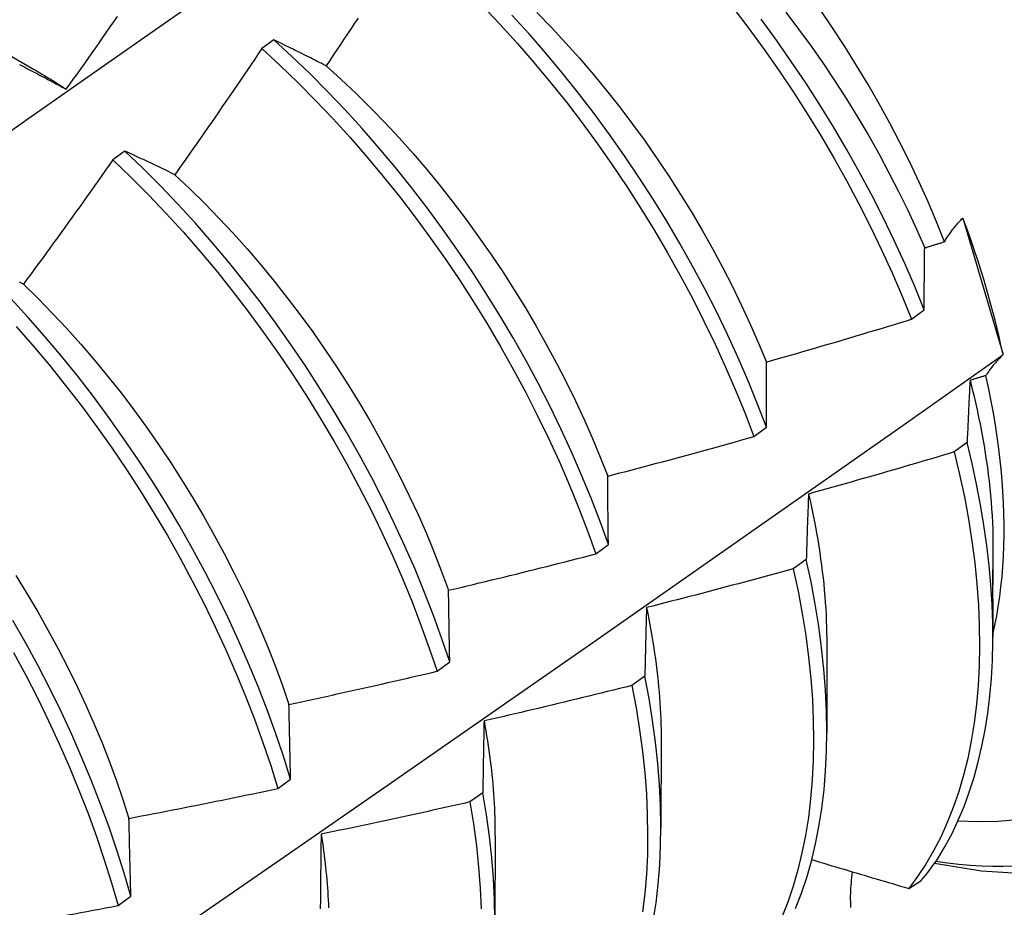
# Model space of a CAD drawing. Header units: inches. Extents: x 18 to 430, y 47 to 208.
# Tile 105 of 112: x 405.198 to 405.405, y 158.284 to 158.47. Entities that reach past the tile are written whole.
import ezdxf

# ---------------------------------------------------------------- set-up
doc = ezdxf.new("R2010")
doc.units = ezdxf.units.IN
doc.header["$MEASUREMENT"] = 0
doc.layers.add('Visible Edges(ANSI)', color=7, linetype='Continuous', lineweight=25)

msp = doc.modelspace()

# ---------------------------------------------------------------- linework, layer by layer
at = {"layer": 'Visible Edges(ANSI)'}
for p, q in [((405.18518, 158.46936), (405.20115, 158.46012)), ((405.25149, 158.46628), (405.249, 158.46442)), ((405.22028, 158.44296), (405.21778, 158.44109)), ((405.39593, 158.4289), (405.39608, 158.4287)), ((405.39608, 158.4287), (405.40434, 158.40053)), ((405.38523, 158.4077), (405.38787, 158.40967)), ((405.40434, 158.40053), (405.40434, 158.40021)), ((405.35217, 158.38309), (405.35482, 158.38506)), ((405.39688, 158.38183), (405.39419, 158.37987)), ((405.31901, 158.35849), (405.32167, 158.36046)), ((405.4023, 158.35953), (405.40229, 158.35351)), ((405.36315, 158.35733), (405.36044, 158.35537)), ((405.40228, 158.34902), (405.40227, 158.34107)), ((405.3675, 158.33949), (405.36747, 158.32103)), ((405.28574, 158.33389), (405.2884, 158.33586)), ((405.3293, 158.33287), (405.32659, 158.33091)), ((405.3327, 158.31945), (405.33267, 158.30099)), ((405.25235, 158.30932), (405.25503, 158.31128)), ((405.29534, 158.30844), (405.29261, 158.30649)), ((405.2979, 158.29941), (405.29788, 158.28096)), ((405.38463, 158.28837), (405.38719, 158.28993)), ((405.21886, 158.28476), (405.22154, 158.28672))]:
    msp.add_line(p, q, dxfattribs=at)
at = {"layer": 'Visible Edges(ANSI)', "flags": 128}
for points in [[(405.17755, 158.43396), (405.20062, 158.45019), (405.22369, 158.46636), (405.24675, 158.48247), (405.26981, 158.49853), (405.29286, 158.51452), (405.31591, 158.53045)], [(405.29528, 158.47339), (405.29893, 158.46954), (405.30251, 158.46559), (405.30603, 158.46155), (405.30947, 158.45741), (405.31285, 158.45318), (405.31614, 158.44887), (405.31936, 158.44449), (405.32248, 158.44003), (405.32552, 158.43551), (405.32847, 158.43093), (405.33132, 158.42629), (405.33407, 158.42161), (405.33672, 158.41688), (405.33927, 158.41211), (405.3417, 158.40732), (405.34403, 158.4025), (405.34624, 158.39766), (405.34834, 158.39281), (405.35032, 158.38795), (405.35217, 158.38309)], [(405.34784, 158.47297), (405.35113, 158.46865), (405.35434, 158.46426), (405.35746, 158.4598), (405.3605, 158.45528), (405.36344, 158.45069), (405.36628, 158.44605), (405.36903, 158.44137), (405.37167, 158.43663), (405.37421, 158.43187), (405.37664, 158.42707), (405.37896, 158.42225), (405.38117, 158.41741), (405.38326, 158.41256), (405.38523, 158.4077)], [(405.35886, 158.47207), (405.36155, 158.46852), (405.36418, 158.46491), (405.36674, 158.46125), (405.36923, 158.45755), (405.37164, 158.45379), (405.37398, 158.45), (405.37624, 158.44617), (405.37841, 158.4423), (405.3805, 158.43841), (405.3825, 158.43449), (405.38442, 158.43056), (405.38624, 158.42661), (405.38798, 158.42265)], [(405.39214, 158.42394), (405.39046, 158.42812), (405.38869, 158.4323), (405.38682, 158.43645), (405.38486, 158.4406), (405.3828, 158.44472), (405.38066, 158.44881), (405.37843, 158.45288), (405.37612, 158.45691), (405.37372, 158.46091), (405.37124, 158.46487), (405.36868, 158.46878), (405.36605, 158.47262)], [(405.208, 158.4559), (405.20877, 158.45698), (405.20954, 158.45807), (405.21032, 158.45916), (405.21109, 158.46024), (405.21186, 158.46133), (405.21263, 158.46242), (405.21339, 158.46351), (405.21416, 158.4646), (405.21493, 158.46569), (405.21569, 158.46678), (405.21646, 158.46787), (405.21722, 158.46896), (405.21799, 158.47005), (405.21875, 158.47114)], [(405.26918, 158.47084), (405.26844, 158.46973), (405.2677, 158.46861), (405.26696, 158.4675), (405.26622, 158.46638), (405.26547, 158.46527), (405.26473, 158.46416), (405.26398, 158.46305), (405.26324, 158.46193), (405.26249, 158.46082)], [(405.35482, 158.38506), (405.35295, 158.38992), (405.35097, 158.39478), (405.34886, 158.39963), (405.34664, 158.40446), (405.34431, 158.40928), (405.34186, 158.41408), (405.33931, 158.41884), (405.33665, 158.42356), (405.33389, 158.42824), (405.33103, 158.43288), (405.32808, 158.43745), (405.32503, 158.44197), (405.3219, 158.44642), (405.31868, 158.4508), (405.31538, 158.45511), (405.312, 158.45933), (405.30855, 158.46346), (405.30503, 158.4675), (405.30144, 158.47144)], [(405.30668, 158.47198), (405.3097, 158.46887), (405.31268, 158.46567), (405.3156, 158.4624), (405.31848, 158.45905), (405.32129, 158.45563), (405.32404, 158.45215), (405.32673, 158.4486), (405.32936, 158.44499), (405.33191, 158.44133), (405.33439, 158.43762), (405.3368, 158.43386), (405.33913, 158.43006), (405.34139, 158.42622), (405.34356, 158.42235), (405.34565, 158.41846), (405.34766, 158.41454), (405.34958, 158.4106), (405.35141, 158.40665), (405.35315, 158.40269), (405.35479, 158.39872)], [(405.38787, 158.40967), (405.38589, 158.41453), (405.38379, 158.41938), (405.38157, 158.42422), (405.37925, 158.42904), (405.37681, 158.43383), (405.37426, 158.4386), (405.37161, 158.44332), (405.36886, 158.44801), (405.366, 158.45264), (405.36306, 158.45722), (405.36002, 158.46175), (405.35689, 158.4662), (405.35367, 158.47058)], [(405.26249, 158.46082), (405.26202, 158.46106), (405.26156, 158.46129), (405.26109, 158.46153), (405.26063, 158.46176), (405.26016, 158.462), (405.2597, 158.46223), (405.25924, 158.46246), (405.25877, 158.46269), (405.25831, 158.46292), (405.25785, 158.46315), (405.25739, 158.46338), (405.25693, 158.46361), (405.25648, 158.46383), (405.25602, 158.46406), (405.25556, 158.46429), (405.25511, 158.46451), (405.25465, 158.46473), (405.2542, 158.46496), (405.25375, 158.46518), (405.25329, 158.4654), (405.25284, 158.46562), (405.25239, 158.46584), (405.25194, 158.46606), (405.25149, 158.46628)], [(405.32167, 158.36046), (405.31992, 158.36531), (405.31804, 158.37017), (405.31605, 158.37503), (405.31393, 158.37988), (405.31171, 158.38471), (405.30937, 158.38953), (405.30691, 158.39432), (405.30436, 158.39908), (405.30169, 158.4038), (405.29893, 158.40848), (405.29606, 158.41311), (405.2931, 158.41769), (405.29005, 158.4222), (405.28691, 158.42665), (405.28369, 158.43102), (405.28038, 158.43532), (405.277, 158.43953), (405.27354, 158.44366), (405.27002, 158.44769), (405.26643, 158.45163), (405.26278, 158.45546), (405.25907, 158.45918), (405.2553, 158.46279), (405.25149, 158.46628)], [(405.249, 158.46442), (405.24825, 158.46331), (405.2475, 158.46221), (405.24675, 158.4611), (405.246, 158.45999), (405.24524, 158.45889), (405.24449, 158.45778), (405.24373, 158.45668), (405.24298, 158.45557), (405.24222, 158.45447), (405.24147, 158.45336), (405.24071, 158.45226), (405.23995, 158.45116), (405.23919, 158.45006), (405.23843, 158.44896), (405.23767, 158.44786), (405.23691, 158.44676), (405.23614, 158.44566), (405.23538, 158.44456), (405.23462, 158.44347), (405.23385, 158.44237), (405.23308, 158.44127), (405.23232, 158.44018), (405.23155, 158.43908), (405.23078, 158.43799)], [(405.249, 158.46442), (405.25281, 158.46092), (405.25656, 158.4573), (405.26027, 158.45357), (405.26392, 158.44973), (405.2675, 158.44579), (405.27102, 158.44175), (405.27447, 158.43762), (405.27785, 158.4334), (405.28115, 158.42909), (405.28437, 158.42471), (405.2875, 158.42026), (405.29055, 158.41574), (405.2935, 158.41116), (405.29635, 158.40653), (405.29911, 158.40185), (405.30177, 158.39712), (405.30432, 158.39236), (405.30676, 158.38756), (405.30909, 158.38275), (405.31131, 158.37791), (405.31342, 158.37306), (405.3154, 158.3682), (405.31727, 158.36334), (405.31901, 158.35849)], [(405.19819, 158.46109), (405.19861, 158.46088), (405.19903, 158.46066), (405.19945, 158.46044), (405.19987, 158.46022), (405.20029, 158.46), (405.20071, 158.45978), (405.20113, 158.45956), (405.20156, 158.45934), (405.20198, 158.45911), (405.20241, 158.45889), (405.20283, 158.45866), (405.20326, 158.45844), (405.20368, 158.45821), (405.20411, 158.45798), (405.20454, 158.45776), (405.20497, 158.45753), (405.2054, 158.4573), (405.20583, 158.45707), (405.20626, 158.45683), (405.2067, 158.4566), (405.20713, 158.45637), (405.20756, 158.45613), (405.208, 158.4559)], [(405.20115, 158.46011), (405.20144, 158.45995), (405.20172, 158.45978), (405.20201, 158.45961), (405.2023, 158.45944), (405.20258, 158.45927), (405.20287, 158.4591), (405.20315, 158.45893), (405.20344, 158.45876), (405.20372, 158.45859), (405.20401, 158.45842), (405.2043, 158.45824), (405.20458, 158.45807), (405.20487, 158.45789), (405.20515, 158.45771), (405.20544, 158.45754), (405.20572, 158.45736), (405.20601, 158.45718), (405.20629, 158.457), (405.20658, 158.45682), (405.20686, 158.45664), (405.20714, 158.45645), (405.20743, 158.45627), (405.20771, 158.45608), (405.208, 158.4559)], [(405.26249, 158.46082), (405.26564, 158.45798), (405.26875, 158.45504), (405.27181, 158.45201), (405.27483, 158.44889), (405.2778, 158.44569), (405.28072, 158.44241), (405.28358, 158.43906), (405.28639, 158.43564), (405.28914, 158.43214), (405.29183, 158.42859), (405.29445, 158.42498), (405.29701, 158.42132), (405.2995, 158.4176), (405.30191, 158.41385), (405.30425, 158.41005), (405.30652, 158.40622), (405.3087, 158.40235), (405.3108, 158.39846), (405.31281, 158.39455), (405.31474, 158.39062), (405.31658, 158.38667), (405.31832, 158.38272), (405.31997, 158.37876), (405.32152, 158.37479)], [(405.21778, 158.44109), (405.21701, 158.44), (405.21624, 158.43891), (405.21546, 158.43782), (405.21469, 158.43673), (405.21392, 158.43564), (405.21314, 158.43455), (405.21236, 158.43346), (405.21159, 158.43238), (405.21081, 158.43129), (405.21003, 158.4302), (405.20925, 158.42912), (405.20847, 158.42803), (405.20769, 158.42695), (405.2069, 158.42587), (405.20612, 158.42478), (405.20534, 158.4237), (405.20455, 158.42262), (405.20376, 158.42154), (405.20298, 158.42046), (405.20219, 158.41938), (405.2014, 158.4183), (405.20061, 158.41722), (405.19982, 158.41614), (405.19903, 158.41507)], [(405.21778, 158.44109), (405.22154, 158.43748), (405.22525, 158.43376), (405.2289, 158.42992), (405.23249, 158.42599), (405.23602, 158.42195), (405.23947, 158.41783), (405.24285, 158.41361), (405.24616, 158.40931), (405.24938, 158.40493), (405.25252, 158.40049), (405.25557, 158.39597), (405.25853, 158.3914), (405.26139, 158.38676), (405.26415, 158.38209), (405.26682, 158.37736), (405.26937, 158.3726), (405.27182, 158.36781), (405.27416, 158.36299), (405.27639, 158.35816), (405.2785, 158.35331), (405.28049, 158.34845), (405.28236, 158.34359), (405.28411, 158.33874), (405.28574, 158.33389)], [(405.23078, 158.43799), (405.23033, 158.43821), (405.22989, 158.43842), (405.22944, 158.43864), (405.229, 158.43885), (405.22856, 158.43906), (405.22811, 158.43927), (405.22767, 158.43949), (405.22723, 158.4397), (405.22679, 158.43991), (405.22635, 158.44012), (405.22591, 158.44032), (405.22547, 158.44053), (405.22504, 158.44074), (405.2246, 158.44094), (405.22416, 158.44115), (405.22373, 158.44135), (405.22329, 158.44156), (405.22286, 158.44176), (405.22243, 158.44196), (405.222, 158.44216), (405.22157, 158.44237), (405.22114, 158.44256), (405.22071, 158.44276), (405.22028, 158.44296)], [(405.2884, 158.33586), (405.28677, 158.3407), (405.28501, 158.34556), (405.28313, 158.35042), (405.28113, 158.35527), (405.27901, 158.36012), (405.27677, 158.36496), (405.27443, 158.36977), (405.27197, 158.37456), (405.2694, 158.37932), (405.26673, 158.38404), (405.26396, 158.38872), (405.26109, 158.39334), (405.25813, 158.39792), (405.25507, 158.40243), (405.25193, 158.40687), (405.2487, 158.41124), (405.24539, 158.41553), (405.242, 158.41974), (405.23854, 158.42386), (405.23501, 158.42789), (405.23141, 158.43182), (405.22776, 158.43564), (405.22405, 158.43936), (405.22028, 158.44296)], [(405.23078, 158.43799), (405.23389, 158.43505), (405.23696, 158.43202), (405.23998, 158.4289), (405.24296, 158.42571), (405.24589, 158.42243), (405.24876, 158.41908), (405.25158, 158.41567), (405.25433, 158.41218), (405.25703, 158.40864), (405.25966, 158.40503), (405.26222, 158.40138), (405.26471, 158.39767), (405.26713, 158.39392), (405.26947, 158.39012), (405.27173, 158.38629), (405.2739, 158.38243), (405.27599, 158.37853), (405.278, 158.37461), (405.27992, 158.37068), (405.28175, 158.36673), (405.28349, 158.36277), (405.28514, 158.3588), (405.28669, 158.35483), (405.28815, 158.35087)], [(405.39214, 158.42394), (405.39226, 158.42414), (405.39237, 158.42434), (405.39249, 158.42454), (405.39262, 158.42475), (405.39275, 158.42495), (405.39288, 158.42515), (405.39302, 158.42536), (405.39316, 158.42556), (405.3933, 158.42577), (405.39345, 158.42597), (405.3936, 158.42618), (405.39376, 158.42638), (405.39392, 158.42659), (405.39408, 158.4268), (405.39425, 158.42701), (405.39442, 158.42722), (405.3946, 158.42742), (405.39478, 158.42763), (405.39496, 158.42784), (405.39514, 158.42805), (405.39533, 158.42826), (405.39553, 158.42848), (405.39573, 158.42869), (405.39593, 158.4289)], [(405.38787, 158.40967), (405.38787, 158.41022), (405.38787, 158.41078), (405.38788, 158.41133), (405.38788, 158.41188), (405.38788, 158.41243), (405.38789, 158.41297), (405.38789, 158.41352), (405.38789, 158.41407), (405.3879, 158.41461), (405.3879, 158.41516), (405.38791, 158.4157), (405.38791, 158.41624), (405.38792, 158.41678), (405.38792, 158.41732), (405.38793, 158.41786), (405.38793, 158.41839), (405.38794, 158.41893), (405.38794, 158.41947), (405.38795, 158.42), (405.38795, 158.42053), (405.38796, 158.42106), (405.38797, 158.42159), (405.38797, 158.42212), (405.38798, 158.42265)], [(405.38798, 158.42265), (405.38815, 158.42271), (405.38833, 158.42276), (405.3885, 158.42281), (405.38867, 158.42287), (405.38885, 158.42292), (405.38902, 158.42297), (405.38919, 158.42303), (405.38937, 158.42308), (405.38954, 158.42313), (405.38971, 158.42319), (405.38989, 158.42324), (405.39006, 158.4233), (405.39023, 158.42335), (405.39041, 158.4234), (405.39058, 158.42346), (405.39075, 158.42351), (405.39093, 158.42356), (405.3911, 158.42362), (405.39128, 158.42367), (405.39145, 158.42373), (405.39162, 158.42378), (405.3918, 158.42383), (405.39197, 158.42389), (405.39214, 158.42394)], [(405.19903, 158.41507), (405.19861, 158.41526), (405.19818, 158.41546)], [(405.19903, 158.41507), (405.2021, 158.41204), (405.20513, 158.40893), (405.20811, 158.40574), (405.21103, 158.40247), (405.21391, 158.39913), (405.21672, 158.39571), (405.21948, 158.39223), (405.22217, 158.38868), (405.22479, 158.38507), (405.22735, 158.38141), (405.22983, 158.3777), (405.23224, 158.37394), (405.23458, 158.37014), (405.23684, 158.36631), (405.23902, 158.36244), (405.24112, 158.35855), (405.24313, 158.35463), (405.24506, 158.35069), (405.2469, 158.34674), (405.24865, 158.34279), (405.2503, 158.33882), (405.25186, 158.33486), (405.25332, 158.3309), (405.25469, 158.32695)], [(405.25503, 158.31128), (405.25351, 158.31611), (405.25187, 158.32095), (405.2501, 158.32581), (405.24821, 158.33067), (405.24621, 158.33552), (405.24408, 158.34037), (405.24184, 158.34521), (405.23948, 158.35002), (405.23702, 158.35481), (405.23445, 158.35956), (405.23177, 158.36428), (405.229, 158.36896), (405.22612, 158.37358), (405.22315, 158.37815), (405.22009, 158.38265), (405.21694, 158.38709), (405.2137, 158.39146), (405.21039, 158.39575), (405.207, 158.39995), (405.20353, 158.40407), (405.2, 158.40809), (405.1964, 158.41201)], [(405.19748, 158.40618), (405.20101, 158.40216), (405.20447, 158.39803), (405.20786, 158.39382), (405.21117, 158.38953), (405.21439, 158.38516), (405.21754, 158.38071), (405.22059, 158.3762), (405.22356, 158.37163), (405.22642, 158.367), (405.22919, 158.36232), (405.23186, 158.3576), (405.23442, 158.35285), (405.23688, 158.34806), (405.23923, 158.34324), (405.24146, 158.3384), (405.24358, 158.33355), (405.24558, 158.3287), (405.24746, 158.32384), (405.24921, 158.31899), (405.25085, 158.31414), (405.25235, 158.30932)], [(405.35479, 158.39872), (405.35607, 158.39908), (405.35734, 158.39945), (405.35861, 158.39981), (405.35988, 158.40018), (405.36115, 158.40054), (405.36242, 158.40091), (405.36369, 158.40128), (405.36496, 158.40165), (405.36623, 158.40202), (405.3675, 158.40239), (405.36877, 158.40276), (405.37004, 158.40313), (405.37131, 158.40351), (405.37257, 158.40388), (405.37384, 158.40426), (405.37511, 158.40464), (405.37637, 158.40502), (405.37764, 158.4054), (405.3789, 158.40578), (405.38017, 158.40616), (405.38143, 158.40654), (405.3827, 158.40693), (405.38396, 158.40731), (405.38523, 158.4077)], [(405.18878, 158.25035), (405.21052, 158.26526), (405.23221, 158.28019), (405.25387, 158.29514), (405.27548, 158.31011), (405.29706, 158.32509), (405.31859, 158.34009), (405.34009, 158.3551), (405.36155, 158.37013), (405.38296, 158.38516), (405.40434, 158.40021)], [(405.40434, 158.40021), (405.40416, 158.40003), (405.40398, 158.39985), (405.40381, 158.39966), (405.40364, 158.39948), (405.40347, 158.3993), (405.4033, 158.39911), (405.40314, 158.39893), (405.40298, 158.39875), (405.40282, 158.39857), (405.40267, 158.39839), (405.40251, 158.39821), (405.40236, 158.39803), (405.40222, 158.39785), (405.40208, 158.39767), (405.40193, 158.39749), (405.4018, 158.39731), (405.40166, 158.39713), (405.40153, 158.39695), (405.4014, 158.39677), (405.40128, 158.3966), (405.40115, 158.39642), (405.40103, 158.39624), (405.40092, 158.39607), (405.4008, 158.39589)], [(405.35482, 158.38506), (405.35482, 158.38564), (405.35482, 158.38622), (405.35481, 158.3868), (405.35481, 158.38738), (405.35481, 158.38796), (405.35481, 158.38854), (405.3548, 158.38911), (405.3548, 158.38968), (405.3548, 158.39026), (405.3548, 158.39083), (405.3548, 158.3914), (405.3548, 158.39197), (405.3548, 158.39254), (405.3548, 158.39311), (405.35479, 158.39367), (405.35479, 158.39424), (405.35479, 158.3948), (405.35479, 158.39537), (405.35479, 158.39593), (405.35479, 158.39649), (405.35479, 158.39705), (405.35479, 158.39761), (405.35479, 158.39817), (405.35479, 158.39872)], [(405.4008, 158.39589), (405.40067, 158.39585), (405.40053, 158.39581), (405.40039, 158.39576), (405.40025, 158.39572), (405.40011, 158.39568), (405.39998, 158.39564), (405.39984, 158.3956), (405.3997, 158.39555), (405.39956, 158.39551), (405.39943, 158.39547), (405.39929, 158.39543), (405.39915, 158.39539), (405.39901, 158.39535), (405.39887, 158.3953), (405.39874, 158.39526), (405.3986, 158.39522), (405.39846, 158.39518), (405.39832, 158.39514), (405.39818, 158.39509), (405.39805, 158.39505), (405.39791, 158.39501), (405.39777, 158.39497), (405.39763, 158.39493), (405.3975, 158.39489)], [(405.40227, 158.3416), (405.4027, 158.34353), (405.40308, 158.34549), (405.40342, 158.34749), (405.40372, 158.34952), (405.40398, 158.35159), (405.4042, 158.35369), (405.40437, 158.35582), (405.4045, 158.35798), (405.40459, 158.36017), (405.40464, 158.36239), (405.40464, 158.36465), (405.4046, 158.36692), (405.40452, 158.36923), (405.40439, 158.37156), (405.40422, 158.37391), (405.40401, 158.37629), (405.40376, 158.37868), (405.40346, 158.38109), (405.40312, 158.38352), (405.40274, 158.38596), (405.40232, 158.38842), (405.40186, 158.3909), (405.40135, 158.39339), (405.4008, 158.39589)], [(405.3975, 158.39489), (405.39747, 158.39435), (405.39744, 158.39382), (405.39741, 158.39329), (405.39738, 158.39275), (405.39735, 158.39222), (405.39733, 158.39168), (405.3973, 158.39114), (405.39727, 158.3906), (405.39725, 158.39006), (405.39722, 158.38952), (405.39719, 158.38898), (405.39717, 158.38844), (405.39714, 158.38789), (405.39712, 158.38735), (405.39709, 158.3868), (405.39707, 158.38625), (405.39704, 158.3857), (405.39702, 158.38515), (405.397, 158.3846), (405.39697, 158.38405), (405.39695, 158.3835), (405.39692, 158.38295), (405.3969, 158.38239), (405.39688, 158.38183)], [(405.3975, 158.39489), (405.39789, 158.39334), (405.39826, 158.39179), (405.39862, 158.39025), (405.39897, 158.38871), (405.39929, 158.38718), (405.3996, 158.38566), (405.3999, 158.38414), (405.40017, 158.38263), (405.40043, 158.38112), (405.40068, 158.37962), (405.40091, 158.37813), (405.40112, 158.37665), (405.40131, 158.37517), (405.40149, 158.37371), (405.40164, 158.37225), (405.40179, 158.3708), (405.40191, 158.36935), (405.40202, 158.36792), (405.40211, 158.3665), (405.40218, 158.36509), (405.40224, 158.36368), (405.40228, 158.36229), (405.4023, 158.36091), (405.4023, 158.35954)], [(405.32152, 158.37479), (405.3228, 158.37513), (405.32408, 158.37546), (405.32536, 158.3758), (405.32664, 158.37613), (405.32792, 158.37647), (405.3292, 158.37681), (405.33048, 158.37715), (405.33176, 158.37749), (405.33304, 158.37783), (405.33432, 158.37818), (405.33559, 158.37852), (405.33687, 158.37887), (405.33815, 158.37921), (405.33942, 158.37956), (405.3407, 158.37991), (405.34198, 158.38026), (405.34325, 158.38061), (405.34453, 158.38096), (405.3458, 158.38131), (405.34708, 158.38167), (405.34835, 158.38202), (405.34963, 158.38238), (405.3509, 158.38273), (405.35217, 158.38309)], [(405.39078, 158.2947), (405.3923, 158.29724), (405.39372, 158.2999), (405.39503, 158.30267), (405.39624, 158.30556), (405.39734, 158.30856), (405.39834, 158.31167), (405.39922, 158.31488), (405.39999, 158.3182), (405.40066, 158.32161), (405.40121, 158.32512), (405.40164, 158.32871), (405.40197, 158.3324), (405.40217, 158.33617), (405.40227, 158.34001), (405.40224, 158.34393), (405.40211, 158.34792), (405.40185, 158.35198), (405.40149, 158.35609), (405.401, 158.36027), (405.40041, 158.36449), (405.39969, 158.36877), (405.39887, 158.37309), (405.39793, 158.37744), (405.39688, 158.38183)], [(405.39419, 158.37987), (405.39292, 158.37949), (405.39165, 158.37911), (405.39038, 158.37873), (405.38911, 158.37836), (405.38784, 158.37798), (405.38657, 158.37761), (405.38529, 158.37723), (405.38402, 158.37686), (405.38275, 158.37649), (405.38148, 158.37612), (405.38021, 158.37575), (405.37893, 158.37538), (405.37766, 158.37501), (405.37639, 158.37465), (405.37511, 158.37428), (405.37384, 158.37392), (405.37256, 158.37356), (405.37129, 158.3732), (405.37001, 158.37284), (405.36874, 158.37248), (405.36746, 158.37212), (405.36618, 158.37176), (405.36491, 158.37141), (405.36363, 158.37105)], [(405.39419, 158.37987), (405.39531, 158.37513), (405.3963, 158.37043), (405.39715, 158.36578), (405.39788, 158.36118), (405.39847, 158.35664), (405.39893, 158.35216), (405.39925, 158.34775), (405.39943, 158.34342), (405.39949, 158.33916), (405.39941, 158.335), (405.39919, 158.33092), (405.39884, 158.32694), (405.39836, 158.32306), (405.39774, 158.31929), (405.397, 158.31563), (405.39612, 158.31208), (405.39512, 158.30865), (405.39399, 158.30535), (405.39273, 158.30218), (405.39135, 158.29914), (405.38985, 158.29623), (405.38822, 158.29347), (405.38648, 158.29085), (405.38463, 158.28837)], [(405.39005, 158.29366), (405.39989, 158.29208), (405.40987, 158.29142), (405.41994, 158.29177), (405.42996, 158.29319), (405.43984, 158.29575), (405.44941, 158.2995), (405.45848, 158.30438), (405.4669, 158.31029), (405.4745, 158.31715), (405.48122, 158.32479), (405.48702, 158.33307), (405.49189, 158.34183), (405.49588, 158.35097), (405.49902, 158.36041), (405.50138, 158.3701), (405.503, 158.37997)], [(405.32167, 158.36046), (405.32166, 158.36107), (405.32165, 158.36167), (405.32165, 158.36228), (405.32164, 158.36289), (405.32163, 158.36349), (405.32162, 158.3641), (405.32162, 158.3647), (405.32161, 158.3653), (405.3216, 158.36591), (405.3216, 158.36651), (405.32159, 158.36711), (405.32158, 158.3677), (405.32158, 158.3683), (405.32157, 158.3689), (405.32157, 158.36949), (405.32156, 158.37008), (405.32156, 158.37068), (405.32155, 158.37127), (405.32154, 158.37186), (405.32154, 158.37245), (405.32153, 158.37304), (405.32153, 158.37362), (405.32152, 158.37421), (405.32152, 158.37479)], [(405.36363, 158.37105), (405.36361, 158.37049), (405.36358, 158.36993), (405.36356, 158.36937), (405.36354, 158.36881), (405.36352, 158.36824), (405.3635, 158.36768), (405.36347, 158.36711), (405.36345, 158.36655), (405.36343, 158.36598), (405.36341, 158.36541), (405.36339, 158.36484), (405.36337, 158.36427), (405.36335, 158.3637), (405.36333, 158.36312), (405.36331, 158.36255), (405.36329, 158.36197), (405.36327, 158.3614), (405.36326, 158.36082), (405.36324, 158.36024), (405.36322, 158.35966), (405.3632, 158.35908), (405.36318, 158.3585), (405.36317, 158.35792), (405.36315, 158.35733)], [(405.36363, 158.37105), (405.36394, 158.36967), (405.36425, 158.3683), (405.36454, 158.36692), (405.36481, 158.36556), (405.36507, 158.3642), (405.36532, 158.36284), (405.36555, 158.36149), (405.36577, 158.36014), (405.36598, 158.3588), (405.36617, 158.35747), (405.36635, 158.35614), (405.36652, 158.35482), (405.36667, 158.35351), (405.36681, 158.3522), (405.36693, 158.35089), (405.36705, 158.3496), (405.36714, 158.34831), (405.36723, 158.34703), (405.3673, 158.34576), (405.36736, 158.34449), (405.3674, 158.34324), (405.36743, 158.34199), (405.36745, 158.34075), (405.36746, 158.33951)], [(405.28815, 158.35087), (405.28944, 158.35117), (405.29073, 158.35148), (405.29202, 158.35179), (405.29331, 158.3521), (405.29459, 158.35241), (405.29588, 158.35272), (405.29717, 158.35303), (405.29846, 158.35334), (405.29974, 158.35365), (405.30103, 158.35397), (405.30232, 158.35428), (405.3036, 158.3546), (405.30489, 158.35492), (405.30617, 158.35524), (405.30746, 158.35556), (405.30874, 158.35588), (405.31003, 158.3562), (405.31131, 158.35653), (405.3126, 158.35685), (405.31388, 158.35718), (405.31516, 158.3575), (405.31645, 158.35783), (405.31773, 158.35816), (405.31901, 158.35849)], [(405.36089, 158.28416), (405.36213, 158.28735), (405.36325, 158.29067), (405.36423, 158.29411), (405.36509, 158.29768), (405.36582, 158.30135), (405.36642, 158.30514), (405.36688, 158.30903), (405.36721, 158.31303), (405.36741, 158.31711), (405.36747, 158.32129), (405.3674, 158.32556), (405.3672, 158.3299), (405.36686, 158.33432), (405.36638, 158.33881), (405.36577, 158.34336), (405.36503, 158.34797), (405.36416, 158.35263), (405.36315, 158.35733)], [(405.36044, 158.35537), (405.35917, 158.35502), (405.35789, 158.35467), (405.35661, 158.35432), (405.35533, 158.35397), (405.35405, 158.35363), (405.35277, 158.35328), (405.35149, 158.35294), (405.35021, 158.35259), (405.34892, 158.35225), (405.34764, 158.35191), (405.34636, 158.35157), (405.34508, 158.35123), (405.3438, 158.35089), (405.34251, 158.35055), (405.34123, 158.35022), (405.33994, 158.34988), (405.33866, 158.34955), (405.33738, 158.34922), (405.33609, 158.34889), (405.33481, 158.34856), (405.33352, 158.34823), (405.33224, 158.3479), (405.33095, 158.34757), (405.32966, 158.34725)], [(405.36044, 158.35537), (405.36144, 158.35067), (405.36231, 158.34602), (405.36304, 158.34141), (405.36364, 158.33687), (405.3641, 158.33238), (405.36443, 158.32797), (405.36463, 158.32363), (405.36469, 158.31937), (405.36462, 158.3152), (405.36441, 158.31112), (405.36407, 158.30713), (405.36359, 158.30325), (405.36299, 158.29947), (405.36225, 158.2958), (405.36138, 158.29225), (405.36038, 158.28881), (405.35926, 158.2855), (405.35801, 158.28232)], [(405.40228, 158.34902), (405.40228, 158.34955), (405.40228, 158.35009), (405.40228, 158.35065), (405.40227, 158.35121), (405.40227, 158.35176), (405.40226, 158.3523), (405.40226, 158.35285), (405.40225, 158.3534), (405.40224, 158.35392), (405.40224, 158.35441), (405.40224, 158.3548), (405.40224, 158.35508), (405.40224, 158.35521), (405.40225, 158.35523), (405.40226, 158.35517), (405.40226, 158.35504), (405.40227, 158.35485), (405.40228, 158.3546), (405.40228, 158.35429), (405.40229, 158.35393), (405.40229, 158.35352), (405.40229, 158.35306), (405.40228, 158.35255), (405.40227, 158.352)], [(405.19741, 158.35395), (405.19975, 158.35016), (405.20202, 158.34633), (405.20421, 158.34247), (405.20631, 158.33858), (405.20833, 158.33467), (405.21026, 158.33073), (405.21209, 158.32679), (405.21384, 158.32283), (405.21549, 158.31887), (405.21704, 158.3149), (405.2185, 158.31094), (405.21987, 158.30699), (405.22113, 158.30305)], [(405.2884, 158.33586), (405.28839, 158.3365), (405.28838, 158.33714), (405.28837, 158.33777), (405.28836, 158.33841), (405.28835, 158.33904), (405.28834, 158.33967), (405.28832, 158.3403), (405.28831, 158.34093), (405.2883, 158.34156), (405.28829, 158.34219), (405.28828, 158.34282), (405.28827, 158.34344), (405.28826, 158.34407), (405.28825, 158.34469), (405.28824, 158.34531), (405.28823, 158.34594), (405.28822, 158.34656), (405.28821, 158.34718), (405.2882, 158.34779), (405.28819, 158.34841), (405.28818, 158.34903), (405.28817, 158.34964), (405.28816, 158.35026), (405.28815, 158.35087)], [(405.32966, 158.34725), (405.32965, 158.34666), (405.32963, 158.34607), (405.32961, 158.34548), (405.32959, 158.34489), (405.32958, 158.3443), (405.32956, 158.34371), (405.32954, 158.34311), (405.32953, 158.34252), (405.32951, 158.34192), (405.3295, 158.34133), (405.32948, 158.34073), (405.32947, 158.34013), (405.32945, 158.33953), (405.32944, 158.33893), (405.32942, 158.33833), (405.32941, 158.33773), (405.32939, 158.33712), (405.32938, 158.33652), (405.32937, 158.33591), (405.32935, 158.3353), (405.32934, 158.3347), (405.32933, 158.33409), (405.32931, 158.33348), (405.3293, 158.33287)], [(405.32966, 158.34725), (405.32991, 158.34603), (405.33015, 158.34482), (405.33038, 158.34362), (405.33059, 158.34242), (405.3308, 158.34122), (405.331, 158.34002), (405.33118, 158.33883), (405.33136, 158.33765), (405.33152, 158.33647), (405.33168, 158.3353), (405.33182, 158.33413), (405.33195, 158.33296), (405.33208, 158.3318), (405.33219, 158.33065), (405.33229, 158.3295), (405.33238, 158.32836), (405.33246, 158.32722), (405.33253, 158.32609), (405.33259, 158.32496), (405.33263, 158.32385), (405.33267, 158.32273), (405.3327, 158.32163), (405.33271, 158.32053), (405.33272, 158.31944)], [(405.22154, 158.28672), (405.22014, 158.29153), (405.21862, 158.29636), (405.21697, 158.3012), (405.21519, 158.30606), (405.2133, 158.31092), (405.21128, 158.31577), (405.20915, 158.32062), (405.2069, 158.32545), (405.20454, 158.33027), (405.20207, 158.33505), (405.19949, 158.33981), (405.19681, 158.34452)], [(405.19691, 158.33785), (405.19948, 158.33309), (405.20194, 158.3283), (405.20429, 158.32349), (405.20653, 158.31865), (405.20866, 158.3138), (405.21066, 158.30895), (405.21255, 158.30409), (405.21431, 158.29923), (405.21595, 158.29439), (405.21747, 158.28956), (405.21886, 158.28476)], [(405.25469, 158.32695), (405.25599, 158.32723), (405.25728, 158.32751), (405.25858, 158.32779), (405.25987, 158.32807), (405.26117, 158.32835), (405.26247, 158.32863), (405.26376, 158.32891), (405.26506, 158.3292), (405.26635, 158.32948), (405.26765, 158.32977), (405.26894, 158.33006), (405.27023, 158.33035), (405.27153, 158.33064), (405.27282, 158.33093), (405.27411, 158.33122), (405.27541, 158.33151), (405.2767, 158.33181), (405.27799, 158.3321), (405.27928, 158.3324), (405.28057, 158.33269), (405.28187, 158.33299), (405.28316, 158.33329), (405.28445, 158.33359), (405.28574, 158.33389)], [(405.33106, 158.28154), (405.33165, 158.28533), (405.33211, 158.28923), (405.33243, 158.29323), (405.33262, 158.29732), (405.33267, 158.30151), (405.3326, 158.30578), (405.33238, 158.31012), (405.33203, 158.31455), (405.33155, 158.31904), (405.33093, 158.32359), (405.33018, 158.3282), (405.3293, 158.33287)], [(405.32659, 158.33091), (405.3253, 158.33059), (405.32401, 158.33027), (405.32272, 158.32995), (405.32144, 158.32963), (405.32015, 158.32931), (405.31886, 158.32899), (405.31757, 158.32867), (405.31628, 158.32836), (405.31499, 158.32805), (405.3137, 158.32773), (405.31241, 158.32742), (405.31112, 158.32711), (405.30982, 158.3268), (405.30853, 158.32649), (405.30724, 158.32619), (405.30595, 158.32588), (405.30465, 158.32558), (405.30336, 158.32527), (405.30207, 158.32497), (405.30077, 158.32467), (405.29948, 158.32437), (405.29819, 158.32407), (405.29689, 158.32377), (405.2956, 158.32348)], [(405.32659, 158.33091), (405.32746, 158.32625), (405.3282, 158.32164), (405.32881, 158.31709), (405.32928, 158.31261), (405.32962, 158.30819), (405.32982, 158.30385), (405.32989, 158.29958), (405.32983, 158.29541), (405.32963, 158.29132), (405.32929, 158.28733), (405.32883, 158.28344)], [(405.25503, 158.31128), (405.25501, 158.31195), (405.255, 158.31261), (405.25498, 158.31327), (405.25497, 158.31394), (405.25496, 158.3146), (405.25494, 158.31526), (405.25493, 158.31591), (405.25491, 158.31657), (405.2549, 158.31723), (405.25488, 158.31789), (405.25487, 158.31854), (405.25485, 158.31919), (405.25484, 158.31985), (405.25483, 158.3205), (405.25481, 158.32115), (405.2548, 158.3218), (405.25478, 158.32245), (405.25477, 158.32309), (405.25476, 158.32374), (405.25474, 158.32438), (405.25473, 158.32503), (405.25472, 158.32567), (405.2547, 158.32631), (405.25469, 158.32695)], [(405.2956, 158.32348), (405.29558, 158.32286), (405.29557, 158.32225), (405.29556, 158.32163), (405.29555, 158.32101), (405.29553, 158.32039), (405.29552, 158.31977), (405.29551, 158.31915), (405.2955, 158.31853), (405.29549, 158.31791), (405.29548, 158.31728), (405.29546, 158.31666), (405.29545, 158.31603), (405.29544, 158.31541), (405.29543, 158.31478), (405.29542, 158.31415), (405.29541, 158.31352), (405.2954, 158.31289), (405.29539, 158.31225), (405.29538, 158.31162), (405.29537, 158.31099), (405.29536, 158.31035), (405.29535, 158.30972), (405.29535, 158.30908), (405.29534, 158.30844)], [(405.2956, 158.32348), (405.29579, 158.32243), (405.29597, 158.32139), (405.29614, 158.32035), (405.29631, 158.31931), (405.29646, 158.31828), (405.29661, 158.31725), (405.29675, 158.31622), (405.29688, 158.3152), (405.29701, 158.31418), (405.29712, 158.31317), (405.29723, 158.31216), (405.29733, 158.31115), (405.29742, 158.31015), (405.2975, 158.30915), (405.29758, 158.30816), (405.29764, 158.30717), (405.2977, 158.30619), (405.29775, 158.30521), (405.29779, 158.30424), (405.29782, 158.30327), (405.29785, 158.30231), (405.29787, 158.30135), (405.29787, 158.30039), (405.29787, 158.29944)], [(405.22113, 158.30305), (405.22244, 158.3033), (405.22374, 158.30355), (405.22504, 158.3038), (405.22635, 158.30405), (405.22765, 158.3043), (405.22895, 158.30456), (405.23025, 158.30481), (405.23156, 158.30507), (405.23286, 158.30533), (405.23416, 158.30559), (405.23546, 158.30585), (405.23676, 158.30611), (405.23806, 158.30637), (405.23936, 158.30663), (405.24066, 158.30689), (405.24196, 158.30716), (405.24326, 158.30742), (405.24456, 158.30769), (405.24586, 158.30796), (405.24716, 158.30823), (405.24846, 158.3085), (405.24976, 158.30877), (405.25106, 158.30904), (405.25235, 158.30932)], [(405.29787, 158.28172), (405.29779, 158.28599), (405.29757, 158.29035), (405.29721, 158.29477), (405.29672, 158.29927), (405.2961, 158.30382), (405.29534, 158.30844)], [(405.29261, 158.30649), (405.29132, 158.30619), (405.29002, 158.3059), (405.28873, 158.30561), (405.28743, 158.30532), (405.28613, 158.30503), (405.28483, 158.30474), (405.28354, 158.30445), (405.28224, 158.30417), (405.28094, 158.30388), (405.27964, 158.3036), (405.27834, 158.30332), (405.27704, 158.30304), (405.27574, 158.30275), (405.27444, 158.30248), (405.27314, 158.3022), (405.27184, 158.30192), (405.27054, 158.30164), (405.26924, 158.30137), (405.26794, 158.3011), (405.26664, 158.30082), (405.26534, 158.30055), (405.26404, 158.30028), (405.26273, 158.30001), (405.26143, 158.29975)], [(405.29261, 158.30649), (405.29336, 158.30188), (405.29398, 158.29732), (405.29446, 158.29283), (405.2948, 158.28841), (405.29502, 158.28406)], [(405.22154, 158.28672), (405.22152, 158.28741), (405.22151, 158.2881), (405.22149, 158.28879), (405.22147, 158.28948), (405.22145, 158.29017), (405.22144, 158.29086), (405.22142, 158.29155), (405.2214, 158.29223), (405.22139, 158.29291), (405.22137, 158.2936), (405.22135, 158.29428), (405.22133, 158.29496), (405.22132, 158.29564), (405.2213, 158.29632), (405.22128, 158.297), (405.22127, 158.29767), (405.22125, 158.29835), (405.22123, 158.29902), (405.22122, 158.2997), (405.2212, 158.30037), (405.22118, 158.30104), (405.22116, 158.30171), (405.22115, 158.30238), (405.22113, 158.30305)], [(405.26143, 158.29975), (405.26142, 158.2991), (405.26141, 158.29846), (405.2614, 158.29782), (405.2614, 158.29717), (405.26139, 158.29653), (405.26138, 158.29588), (405.26137, 158.29523), (405.26136, 158.29458), (405.26135, 158.29393), (405.26135, 158.29328), (405.26134, 158.29263), (405.26133, 158.29198), (405.26132, 158.29132), (405.26132, 158.29067), (405.26131, 158.29001), (405.2613, 158.28935), (405.2613, 158.28869), (405.26129, 158.28804), (405.26128, 158.28738), (405.26128, 158.28671), (405.26127, 158.28605), (405.26127, 158.28539), (405.26126, 158.28472), (405.26126, 158.28406)], [(405.26143, 158.29975), (405.26157, 158.29886), (405.2617, 158.29798), (405.26183, 158.2971), (405.26195, 158.29623), (405.26206, 158.29536), (405.26217, 158.29449), (405.26227, 158.29362), (405.26236, 158.29276), (405.26245, 158.2919), (405.26254, 158.29104), (405.26262, 158.29018), (405.26269, 158.28933), (405.26276, 158.28848), (405.26282, 158.28764), (405.26287, 158.2868), (405.26292, 158.28596), (405.26296, 158.28512), (405.263, 158.28429)], [(405.36431, 158.2944), (405.36515, 158.29414), (405.366, 158.29389), (405.36684, 158.29364), (405.36769, 158.29338), (405.36853, 158.29313), (405.36938, 158.29288), (405.37022, 158.29263), (405.37107, 158.29237), (405.37191, 158.29212), (405.37276, 158.29187), (405.37361, 158.29162), (405.37445, 158.29137), (405.3753, 158.29112), (405.37615, 158.29087), (405.37699, 158.29062), (405.37784, 158.29036), (405.37869, 158.29011), (405.37954, 158.28987), (405.38038, 158.28962), (405.38123, 158.28937), (405.38208, 158.28912), (405.38293, 158.28887), (405.38378, 158.28862), (405.38463, 158.28837)], [(405.3728, 158.29186), (405.37272, 158.29129), (405.37265, 158.29073), (405.37259, 158.29016), (405.37254, 158.28959), (405.37249, 158.28901), (405.37245, 158.28844), (405.37243, 158.28786), (405.37241, 158.28728), (405.37239, 158.28671), (405.37239, 158.28612), (405.3724, 158.28554), (405.37241, 158.28496), (405.37243, 158.28438)], [(405.19795, 158.28096), (405.19926, 158.28119), (405.20057, 158.28142), (405.20188, 158.28165), (405.20318, 158.28188), (405.20449, 158.28212), (405.2058, 158.28235), (405.20711, 158.28259), (405.20841, 158.28282), (405.20972, 158.28306), (405.21103, 158.2833), (405.21233, 158.28354), (405.21364, 158.28378), (405.21494, 158.28402), (405.21625, 158.28427), (405.21755, 158.28451), (405.21886, 158.28476)]]:
    msp.add_lwpolyline(points, dxfattribs=at)
at = {"layer": 'Visible Edges(ANSI)'}
for centre, major_axis, start_param, end_param in [((405.35069, 158.44441), (0.08271, -0.14363), 5.844764, 9.936668), ((405.38688, 158.46525), (-0.08271, 0.14363), 3.792594, 5.632184), ((405.35069, 158.44441), (0.07761, -0.13476), 5.914128, 9.883691), ((405.31445, 158.42353), (0.06583, -0.11431), 1.057275, 1.292315), ((405.29502, 158.41234), (0.07761, -0.13476), 0.210557, 0.273469)]:
    msp.add_ellipse(centre, major_axis=major_axis, ratio=0.578093, start_param=start_param, end_param=end_param, dxfattribs=at)

doc.saveas('drawing.dxf')
